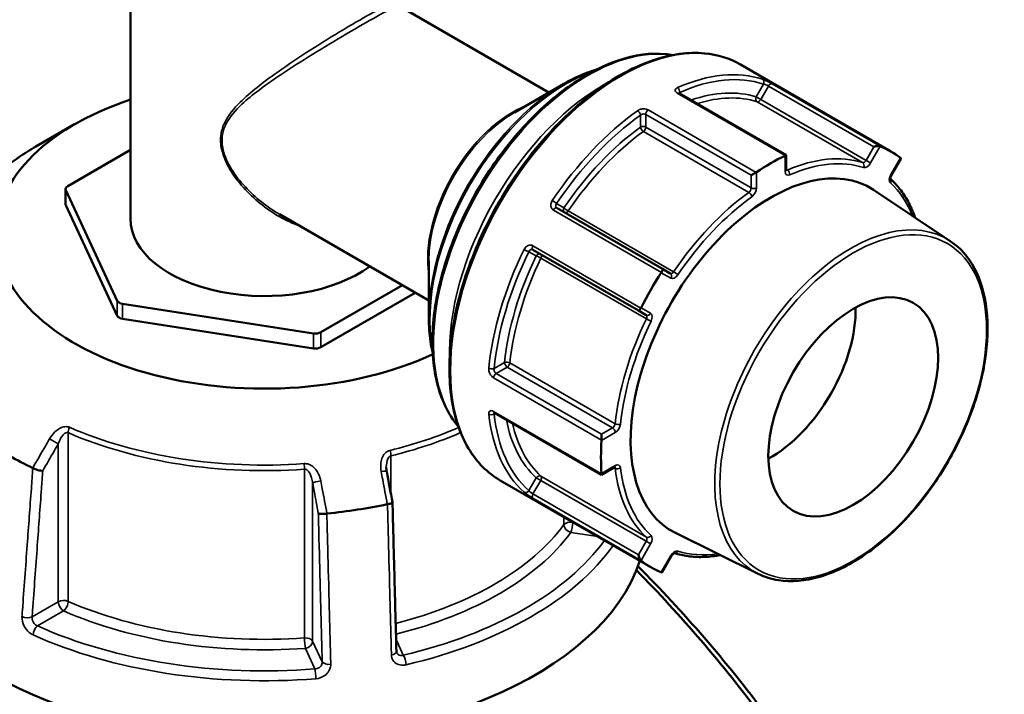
# Model space of a CAD drawing. Header units: millimetres. Extents: x 0 to 926, y 0 to 980.
# Tile 17 of 18: x 710 to 841, y 842 to 932. Entities that reach past the tile are written whole.
import ezdxf

# ---------------------------------------------------------------- set-up
doc = ezdxf.new("R2010")
doc.units = ezdxf.units.MM
doc.layers.add('Visible (ANSI)', color=7, linetype='Continuous', lineweight=50)
doc.layers.add('Visible Narrow (ANSI)', color=7, linetype='Continuous', lineweight=35)

msp = doc.modelspace()

# ---------------------------------------------------------------- linework, layer by layer
at = {"layer": 'Visible (ANSI)'}
for p, q in [((724.268, 937.13), (724.268, 905.521)), ((780.039, 922.348), (760.133, 933.84)), ((825.619, 914.507), (805.565, 926.085)), ((775.456, 919.702), (782.037, 923.501)), ((811.674, 914.014), (797.381, 922.266)), ((716.84, 918.115), (711.672, 915.131)), ((724.268, 914.689), (715.925, 909.872)), ((811.557, 913.946), (811.674, 914.014)), ((811.674, 912.035), (811.674, 914.014)), ((825.705, 911.356), (826.944, 913.502)), ((807.678, 911.707), (807.002, 911.317)), ((715.632, 907.463), (715.632, 909.463)), ((715.666, 909.314), (722.495, 894.599)), ((833.551, 902.546), (823.306, 909.371)), ((715.666, 907.313), (722.495, 892.599)), ((795.173, 898.829), (781.13, 906.937)), ((764.039, 894.635), (744.133, 906.127)), ((777.93, 901.395), (791.973, 893.287)), ((764.039, 899.926), (764.039, 892.327)), ((796.208, 898.232), (795.173, 898.829)), ((749.654, 890.398), (760.516, 896.669)), ((749.654, 888.397), (762.248, 895.668)), ((723.202, 894.191), (748.689, 890.248)), ((791.973, 893.287), (793.008, 892.689)), ((723.202, 892.191), (748.689, 888.248)), ((772.78, 879.656), (787.073, 871.404)), ((787.073, 876.799), (787.073, 876.019)), ((787.073, 871.404), (788.787, 872.393)), ((787.073, 871.54), (787.073, 871.404)), ((793.619, 859.081), (773.565, 870.659)), ((807.943, 858.193), (796.91, 863.652)), ((795.152, 858.436), (796.391, 860.582))]:
    msp.add_line(p, q, dxfattribs=at)
for centre, major_axis, ratio, start_param, end_param in [((742.118, 903.52), (-35.749, 0), 0.5773503, 5.2351943, 8.5331549), ((823.607, 914.957), (-0.651, -0.174), 0.3178372, 3.5351521, 5.0201288), ((809.619, 886.794), (16, 27.713), 0.5773503, 6.1987099, 6.3676607), ((809.619, 886.794), (16, 27.713), 0.5773503, 0.7009227, 0.8698736), ((826.307, 913.398), (0.651, 0.174), 0.3178372, 5.9754455, 6.5051056), ((809.619, 886.794), (-13.207, -22.876), 0.5773503, 3.1045263, 6.3202517), ((716.632, 909.463), (-1, 0), 0.5773503, 5.4977871, 6.5449847), ((716.632, 907.463), (-1, 0), 0.5773503, 0, 0.2617994), ((742.118, 905.521), (-17.85, 0), 0.5773503, 0, 2.4779282), ((809.619, 886.794), (16, 27.713), 0.5773503, 1.4863209, 1.6552718), ((794.923, 898.396), (0.25, 0.433), 0.2391463, 4.7982086, 6.2831853), ((723.461, 894.749), (-1, 0), 0.5773503, 0.2617994, 1.3089969), ((809.619, 886.794), (-8, -13.856), 0.5773503, 0.7570463, 2.3845464), ((723.461, 892.748), (-1, 0), 0.5773503, 0.2617994, 1.3089969), ((792.223, 893.72), (-0.25, -0.433), 0.2391463, 0, 1.4849767), ((748.947, 890.806), (-1, 0), 0.5773503, 1.3089969, 2.3561945), ((748.947, 888.806), (-1, 0), 0.5773503, 1.3089969, 2.3561945), ((742.118, 893.518), (-47.999, 0), 0.5773503, 0.6985938, 0.8722025), ((809.619, 886.794), (16, 27.713), 0.5773503, 2.2717191, 2.4406699), ((-2125.655, -2047.364), (-2409.457, 15580.337), 0.2116443, 4.8677793, 4.8680463), ((742.118, 893.518), (-47.999, 0), 0.5773503, 1.7457914, 1.9194001), ((742.118, 865.512), (51, 0), 0.5773503, 3.0796893, 6.0917036), ((792.223, 860.598), (0.174, -0.651), 0.3178372, 4.4046491, 5.8896259), ((809.619, 886.794), (-16, -27.713), 0.5773503, 6.1987099, 6.3676607), ((794.923, 859.04), (-0.174, 0.651), 0.3178372, 2.9196724, 3.4493325)]:
    msp.add_ellipse(centre, major_axis=major_axis, ratio=ratio, start_param=start_param, end_param=end_param, dxfattribs=at)
msp.add_ellipse((820.607, 880.45), major_axis=(8, 13.856), ratio=0.5773503, dxfattribs=at)
for points, knots in [([(767.977, 877.832), (767.567, 878.316), (767.191, 878.842), (765.829, 881.106), (765.134, 883.158), (764.432, 887.799), (764.438, 890.399), (765.157, 895.862), (765.872, 898.725), (767.933, 904.421), (769.278, 907.253), (772.463, 912.605), (774.301, 915.124), (778.291, 919.598), (780.441, 921.553), (784.844, 924.698), (787.097, 925.888), (791.48, 927.367), (793.611, 927.658), (795.909, 927.442), (796.237, 927.397), (796.559, 927.338)], [4.1310169, 4.1310169, 4.1310169, 4.1310169, 4.236488, 4.236488, 4.5530946, 4.5530946, 4.8754862, 4.8754862, 5.1982962, 5.1982962, 5.5206165, 5.5206165, 5.842752, 5.842752, 6.1651307, 6.1651307, 6.4879962, 6.4879962, 6.8100287, 6.8100287, 6.8645574, 6.8645574, 6.8645574, 6.8645574]), ([(773.565, 870.659), (771.858, 871.645), (770.421, 873.093), (768.213, 876.777), (767.453, 879.027), (766.69, 884.114), (766.699, 886.962), (767.491, 892.947), (768.276, 896.083), (770.537, 902.322), (772.012, 905.425), (775.503, 911.287), (777.519, 914.047), (781.89, 918.947), (784.245, 921.087), (789.067, 924.53), (791.533, 925.832), (796.328, 927.451), (798.659, 927.77), (802.533, 927.406), (804.142, 926.907), (805.565, 926.085)], [3.9269908, 3.9269908, 3.9269908, 3.9269908, 4.2373696, 4.2373696, 4.5543041, 4.5543041, 4.8764985, 4.8764985, 5.1990605, 5.1990605, 5.5211753, 5.5211753, 5.8431225, 5.8431225, 6.1652919, 6.1652919, 6.4879063, 6.4879063, 6.8097681, 6.8097681, 7.0685835, 7.0685835, 7.0685835, 7.0685835]), ([(782.037, 923.501), (782.986, 924.049), (783.937, 924.512), (785.382, 925.082), (785.882, 925.255), (786.379, 925.4)], [0, 0, 0, 0, 0.15707963, 0.15707963, 0.24079021, 0.24079021, 0.24079021, 0.24079021]), ([(797.381, 922.266), (797.362, 922.277), (797.347, 922.288), (797.325, 922.305), (797.318, 922.312), (797.314, 922.316), (797.313, 922.317), (797.313, 922.317)], [0, 0, 0, 0, 0.01571914, 0.01571914, 0.031438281, 0.031438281, 0.037901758, 0.037901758, 0.037901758, 0.037901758]), ([(711.672, 915.131), (710.883, 914.676), (710.123, 914.202), (708.667, 913.22), (707.97, 912.712), (706.644, 911.665), (706.015, 911.125), (704.827, 910.017), (704.269, 909.448), (703.228, 908.285), (702.745, 907.69), (702.301, 907.083)], [3.14159265, 3.14159265, 3.14159265, 3.14159265, 3.21871647, 3.21871647, 3.29584029, 3.29584029, 3.37296411, 3.37296411, 3.45008793, 3.45008793, 3.52721175, 3.52721175, 3.52721175, 3.52721175]), ([(811.684, 911.96), (811.684, 911.96), (811.683, 911.961), (811.682, 911.966), (811.679, 911.974), (811.676, 911.999), (811.674, 912.015), (811.674, 912.035)], [4.33190047, 4.33190047, 4.33190047, 4.33190047, 4.39822972, 4.39822972, 4.55530935, 4.55530935, 4.71238898, 4.71238898, 4.71238898, 4.71238898]), ([(825.575, 910.833), (825.575, 910.833), (825.575, 910.833), (825.574, 910.834), (825.571, 910.843), (825.566, 910.876), (825.564, 910.899), (825.567, 910.956), (825.571, 910.992), (825.587, 911.072), (825.599, 911.118), (825.635, 911.216), (825.657, 911.267), (825.691, 911.331), (825.698, 911.343), (825.705, 911.356)], [4.3319005, 4.3319005, 4.3319005, 4.3319005, 4.3415942, 4.3415942, 4.5585104, 4.5585104, 4.7576635, 4.7576635, 4.9678283, 4.9678283, 5.1951497, 5.1951497, 5.4369216, 5.4369216, 5.4977871, 5.4977871, 5.4977871, 5.4977871]), ([(828.858, 905.672), (828.829, 905.755), (828.799, 905.837), (828.522, 906.585), (828.237, 907.216), (827.592, 908.4), (827.233, 908.953), (826.449, 909.966), (826.026, 910.428), (825.571, 910.844)], [5.03854422, 5.03854422, 5.03854422, 5.03854422, 5.05165929, 5.05165929, 5.15851684, 5.15851684, 5.26537439, 5.26537439, 5.37061414, 5.37061414, 5.37061414, 5.37061414]), ([(833.551, 902.546), (834.867, 901.669), (835.957, 900.431), (837.604, 897.342), (838.147, 895.475), (838.623, 891.294), (838.545, 888.971), (837.772, 884.124), (837.076, 881.601), (835.142, 876.613), (833.904, 874.147), (831.011, 869.519), (829.357, 867.356), (825.794, 863.549), (823.886, 861.904), (820, 859.303), (818.023, 858.347), (814.199, 857.237), (812.35, 857.079), (809.695, 857.492), (808.784, 857.777), (807.943, 858.193)], [0.8224645, 0.8224645, 0.8224645, 0.8224645, 1.1307279, 1.1307279, 1.4480429, 1.4480429, 1.7709972, 1.7709972, 2.0941415, 2.0941415, 2.4167417, 2.4167417, 2.7391875, 2.7391875, 3.0619641, 3.0619641, 3.3852698, 3.3852698, 3.7071011, 3.7071011, 3.8899244, 3.8899244, 3.8899244, 3.8899244]), ([(764.565, 887.618), (764.443, 888.12), (764.342, 888.639), (764.113, 890.176), (764.039, 891.231), (764.039, 892.327)], [4.47159877, 4.47159877, 4.47159877, 4.47159877, 4.55530935, 4.55530935, 4.71238898, 4.71238898, 4.71238898, 4.71238898]), ([(772.702, 879.69), (772.702, 879.69), (772.703, 879.69), (772.709, 879.688), (772.718, 879.686), (772.744, 879.675), (772.761, 879.667), (772.78, 879.656)], [0.119602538, 0.119602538, 0.119602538, 0.119602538, 0.126067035, 0.126067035, 0.141786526, 0.141786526, 0.157506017, 0.157506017, 0.157506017, 0.157506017]), ([(712.593, 871.94), (712.592, 871.94), (712.591, 871.94), (712.505, 871.937), (712.406, 871.943), (712.186, 871.974), (712.068, 871.998), (711.824, 872.062), (711.701, 872.102), (711.468, 872.19), (711.362, 872.238), (711.268, 872.287)], [-0.15371258, -0.15371258, -0.15371258, -0.15371258, -0.15323729, -0.15323729, -0.11409168, -0.11409168, -0.07545593, -0.07545593, -0.03695789, -0.03695789, 0, 0, 0, 0]), ([(758.431, 871.831), (758.424, 871.867), (758.418, 871.903), (758.407, 871.974), (758.402, 872.009), (758.394, 872.08), (758.391, 872.116), (758.385, 872.186), (758.383, 872.221), (758.381, 872.291), (758.38, 872.326), (758.38, 872.36)], [0, 0, 0, 0, 0.014604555, 0.014604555, 0.02920911, 0.02920911, 0.043813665, 0.043813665, 0.05841822, 0.05841822, 0.073022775, 0.073022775, 0.073022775, 0.073022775]), ([(788.787, 872.393), (788.804, 872.403), (788.819, 872.41), (788.843, 872.42), (788.851, 872.422), (788.856, 872.423), (788.857, 872.423), (788.857, 872.423)], [0, 0, 0, 0, 0.15707963, 0.15707963, 0.31415927, 0.31415927, 0.38048852, 0.38048852, 0.38048852, 0.38048852]), ([(759.203, 867.743), (759.205, 867.733), (759.203, 867.722), (759.181, 867.685), (759.145, 867.657), (759.028, 867.601), (758.949, 867.573), (758.761, 867.521), (758.654, 867.497), (758.538, 867.477)], [-0.13081301, -0.13081301, -0.13081301, -0.13081301, -0.11409174, -0.11409174, -0.0754562, -0.0754562, -0.03695796, -0.03695796, 0, 0, 0, 0]), ([(759.725, 847.883), (759.69, 849.207), (759.655, 850.53), (759.586, 853.177), (759.551, 854.501), (759.481, 857.148), (759.447, 858.472), (759.377, 861.119), (759.342, 862.442), (759.273, 865.089), (759.238, 866.413), (759.203, 867.737)], [1.2046153, 1.2046153, 1.2046153, 1.2046153, 1.665167, 1.665167, 2.1257187, 2.1257187, 2.5862704, 2.5862704, 3.0468221, 3.0468221, 3.5073737, 3.5073737, 3.5073737, 3.5073737]), ([(750.45, 866.226), (750.329, 866.209), (750.206, 866.197), (749.963, 866.182), (749.846, 866.18), (749.638, 866.186), (749.548, 866.194), (749.404, 866.22), (749.352, 866.237), (749.32, 866.258), (749.32, 866.258), (749.319, 866.258)], [-0.15359504, -0.15359504, -0.15359504, -0.15359504, -0.11655084, -0.11655084, -0.07796278, -0.07796278, -0.03923704, -0.03923704, 0, 0, 0.00047627, 0.00047627, 0.00047627, 0.00047627]), ([(796.391, 860.582), (796.421, 860.633), (796.454, 860.682), (796.523, 860.77), (796.559, 860.808), (796.627, 860.871), (796.659, 860.896), (796.712, 860.93), (796.734, 860.941), (796.766, 860.954), (796.775, 860.956), (796.778, 860.956), (796.778, 860.957), (796.778, 860.957)], [5.4977871, 5.4977871, 5.4977871, 5.4977871, 5.7468389, 5.7468389, 5.9909499, 5.9909499, 6.221046, 6.221046, 6.4325585, 6.4325585, 6.6317891, 6.6317891, 6.6636738, 6.6636738, 6.6636738, 6.6636738]), ([(796.767, 860.954), (797.355, 860.768), (797.966, 860.633), (799.236, 860.461), (799.894, 860.426), (801.242, 860.46), (801.931, 860.528), (802.717, 860.662), (802.803, 860.677), (802.889, 860.693)], [2.48336749, 2.48336749, 2.48336749, 2.48336749, 2.58860725, 2.58860725, 2.6954648, 2.6954648, 2.80232235, 2.80232235, 2.81543742, 2.81543742, 2.81543742, 2.81543742]), ([(791.721, 858.667), (797.605, 852.711), (803.243, 846.137), (814.919, 830.462), (820.708, 821.142), (830.68, 801.484), (834.688, 791.128), (839.471, 772.908), (840.643, 764.906), (840.74, 757.629), (840.788, 753.99), (840.569, 750.532), (839.602, 744.056), (838.853, 741.037), (836.845, 735.507), (835.585, 732.996), (832.582, 728.537), (830.839, 726.59), (827.715, 723.975), (826.478, 723.111), (825.169, 722.355)], [-2.7267949, -2.7267949, -2.7267949, -2.7267949, -2.4640883, -2.4640883, -2.136153, -2.136153, -1.7810947, -1.7810947, -1.4793915, -1.4793915, -1.4793915, -1.32854, -1.32854, -1.1776884, -1.1776884, -1.0268368, -1.0268368, -0.8759852, -0.8759852, -0.7869333, -0.7869333, -0.7869333, -0.7869333]), ([(840.746, 758.436), (840.746, 758.808), (840.743, 759.182), (840.737, 759.558), (840.628, 766.701), (839.464, 774.551), (834.748, 792.409), (830.808, 802.551), (821.022, 821.789), (815.349, 830.903), (803.706, 846.508), (797.943, 853.18), (791.928, 859.188)], [1.463509, 1.463509, 1.463509, 1.463509, 1.4793915, 1.4793915, 1.4793915, 1.7810947, 1.7810947, 2.136153, 2.136153, 2.4640883, 2.4640883, 2.7376577, 2.7376577, 2.7376577, 2.7376577]), ([(759.763, 847.707), (759.759, 847.716), (759.755, 847.726), (759.747, 847.746), (759.744, 847.756), (759.738, 847.778), (759.735, 847.79), (759.731, 847.814), (759.729, 847.827), (759.726, 847.854), (759.725, 847.868), (759.725, 847.883)], [0.24445822, 0.24445822, 0.24445822, 0.24445822, 0.258529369, 0.258529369, 0.272600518, 0.272600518, 0.286671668, 0.286671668, 0.300742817, 0.300742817, 0.314813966, 0.314813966, 0.314813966, 0.314813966])]:
    msp.add_open_spline(points, degree=3, knots=knots, dxfattribs=at)
for points in [[(824.212, 915.188), (824.204, 915.191), (824.196, 915.194), (824.187, 915.198)], [(811.557, 913.946), (811.548, 913.941), (811.538, 913.936), (811.528, 913.931)], [(826.93, 913.614), (826.924, 913.619), (826.918, 913.624), (826.912, 913.629)], [(807.71, 911.727), (807.7, 911.72), (807.689, 911.713), (807.678, 911.707)], [(795.048, 898.374), (795.041, 898.361), (795.033, 898.349), (795.026, 898.337)], [(792.326, 893.661), (792.319, 893.648), (792.312, 893.636), (792.305, 893.623)], [(787.073, 876.019), (787.073, 876.006), (787.073, 875.993), (787.072, 875.981)], [(711.248, 872.297), (711.255, 872.294), (711.261, 872.291), (711.268, 872.287)], [(787.072, 871.572), (787.073, 871.561), (787.073, 871.55), (787.073, 871.54)], [(758.514, 867.473), (758.522, 867.474), (758.53, 867.476), (758.538, 867.477)], [(750.45, 866.226), (750.458, 866.227), (750.467, 866.228), (750.475, 866.229)], [(792.305, 859.976), (792.312, 859.97), (792.319, 859.965), (792.326, 859.96)], [(795.026, 858.401), (795.033, 858.398), (795.041, 858.395), (795.048, 858.392)]]:
    msp.add_open_spline(points, degree=3, dxfattribs=at)
at = {"layer": 'Visible Narrow (ANSI)'}
for p, q in [((808.659, 923.469), (807.676, 921.765)), ((808.279, 921.417), (809.314, 923.209)), ((809.314, 923.209), (823.357, 915.102)), ((824.187, 915.198), (809.792, 923.509)), ((797.162, 922.258), (811.557, 913.946)), ((797.485, 922.207), (797.485, 922.362)), ((808.279, 921.417), (807.676, 921.765)), ((822.322, 913.309), (808.279, 921.417)), ((807.678, 911.707), (793.283, 920.018)), ((807.812, 921.113), (821.856, 913.006)), ((792.252, 919.341), (792.252, 917.735)), ((792.959, 919.425), (807.002, 911.317)), ((792.959, 917.735), (792.959, 919.425)), ((807.002, 909.627), (792.959, 917.735)), ((792.65, 917.151), (806.693, 909.043)), ((823.357, 915.102), (822.322, 913.309)), ((822.926, 912.96), (824.212, 915.188)), ((811.528, 913.931), (811.528, 911.831)), ((826.912, 913.629), (825.626, 911.402)), ((811.837, 912.013), (811.674, 912.107)), ((822.926, 912.96), (822.322, 913.309)), ((807.002, 911.317), (807.002, 909.627)), ((807.71, 909.627), (807.71, 911.727)), ((825.705, 911.356), (825.626, 911.402)), ((715.666, 907.313), (715.666, 909.314)), ((782.061, 906.977), (781.078, 907.545)), ((780.652, 906.685), (795.048, 898.374)), ((796.675, 898.467), (782.632, 906.575)), ((792.305, 893.623), (777.91, 901.934)), ((777.378, 901.136), (778.361, 900.568)), ((778.994, 900.275), (793.037, 892.167)), ((795.026, 898.337), (796.312, 897.595)), ((722.495, 894.599), (722.495, 892.599)), ((723.202, 892.191), (723.202, 894.191)), ((793.612, 892.918), (792.326, 893.661)), ((748.689, 890.248), (748.689, 888.248)), ((749.654, 888.397), (749.654, 890.398)), ((774.14, 886.364), (772.749, 885.561)), ((788.888, 878.203), (774.845, 886.311)), ((773.03, 884.906), (774.494, 885.752)), ((787.073, 876.799), (773.03, 884.906)), ((774.494, 885.752), (788.537, 877.644)), ((772.678, 884.33), (787.073, 876.019)), ((787.073, 871.54), (772.678, 879.851)), ((772.749, 879.518), (772.884, 879.596)), ((715.973, 854.53), (715.973, 877.012)), ((787.072, 875.981), (788.891, 877.031)), ((788.537, 877.644), (787.073, 876.799)), ((714.662, 875.515), (714.662, 854.478)), ((758.991, 868.865), (758.991, 873.921)), ((747.472, 872.139), (747.472, 849.657)), ((788.891, 872.622), (787.072, 871.572)), ((788.725, 872.358), (788.888, 872.264)), ((748.562, 849.234), (748.562, 870.271)), ((778.361, 870.992), (777.378, 869.287)), ((777.93, 868.851), (778.965, 870.643)), ((778.361, 870.992), (778.965, 870.643)), ((778.965, 870.643), (793.008, 862.535)), ((793.037, 863.091), (778.994, 871.199)), ((791.973, 860.743), (777.93, 868.851)), ((777.91, 868.287), (792.305, 859.976)), ((782.05, 865.761), (782.05, 864.752)), ((782.971, 863.711), (786.562, 863.156)), ((793.008, 862.535), (791.973, 860.743)), ((792.326, 859.96), (793.612, 862.187)), ((793.008, 862.535), (793.612, 862.187)), ((796.312, 860.628), (795.026, 858.401)), ((796.312, 860.628), (796.391, 860.582)), ((714.662, 854.478), (711.174, 852.464)), ((711.904, 851.252), (715.37, 853.253)), ((749.839, 846.482), (748.562, 849.234)), ((760.648, 847.358), (759.684, 849.436)), ((747.596, 848.268), (748.864, 845.535))]:
    msp.add_line(p, q, dxfattribs=at)
for centre, major_axis, ratio, start_param, end_param in [((789.565, 898.372), (-16, -27.713), 0.5773503, 3.1415927, 6.2831853), ((785.323, 900.822), (-14.604, -25.294), 0.5773503, 3.3549144, 6.0698636), ((794.515, 895.514), (16, 27.713), 0.5773503, 0.1177321, 0.6676661), ((782.287, 902.574), (12.8, 22.17), 0.5773503, 0.5876518, 2.5539409), ((787.444, 899.597), (-14.604, -25.294), 0.5773503, 3.8826729, 5.542105), ((794.868, 895.31), (15.75, 27.28), 0.5773503, 0.1177321, 0.6676661), ((808.306, 923.673), (0.158, 0.474), 0.8108444, 4.5477781, 6.1185744), ((782.037, 902.719), (-12.727, -22.043), 0.5773503, 3.9269908, 5.4977871), ((797.131, 922.567), (0.202, -0.458), 0.6411694, 0.8516168, 2.4224132), ((794.868, 895.31), (14.773, 25.588), 0.5773503, 0.1255552, 0.5869794), ((809.564, 923.065), (0.25, 0.433), 0.5773503, 0.0858196, 1.5707963), ((797.131, 921.833), (0.25, 0.433), 0.5773503, 0, 0.6995786), ((795.222, 895.106), (14.523, 25.155), 0.5773503, 0.1255552, 0.5605744), ((808.029, 921.561), (-0.152, -0.476), 0.8100694, 4.5371106, 6.1079069), ((808.029, 921.561), (-0.25, -0.433), 0.5773503, 0.1255552, 1.5707963), ((775.206, 906.662), (-8, -13.856), 0.5773503, 3.7659182, 5.6588598), ((794.515, 895.514), (-16, -27.713), 0.5773503, 4.0447229, 4.5946569), ((791.899, 919.545), (-0.291, 0.407), 0.5055379, 3.8746644, 5.4454607), ((793.313, 919.629), (-0.25, -0.433), 0.5773503, 4.0128104, 5.4977871), ((775.456, 906.518), (8.073, 13.983), 0.5773503, 0.7853982, 2.3561945), ((794.868, 895.31), (15.75, 27.28), 0.5773503, 0.9031303, 1.4530642), ((794.868, 895.31), (-14.773, -25.588), 0.5773503, 4.052546, 4.5868338), ((792.606, 917.53), (-0.5, 0), 0.5773503, 3.9269908, 5.4977871), ((792.606, 917.53), (0.293, -0.405), 0.5005065, 3.8716227, 5.442419), ((792.606, 917.53), (0.25, 0.433), 0.5773503, 4.052546, 5.4977871), ((795.222, 895.106), (14.523, 25.155), 0.5773503, 0.9109534, 1.4452411), ((742.118, 897.553), (43.057, 0), 0.5773503, 2.3561945, 2.7418136), ((809.265, 886.998), (14.523, 25.155), 0.5773503, 0.1255552, 0.659843), ((811.174, 912.035), (0.5, 0), 0.5773503, 5.4977871, 6.2831853), ((809.619, 886.794), (14.273, 24.722), 0.5773503, 0.1255552, 0.659843), ((822.072, 913.453), (-0.25, -0.433), 0.5773503, 0.1255552, 1.5707963), ((821.639, 912.558), (0.152, 0.476), 0.8100694, 4.5371106, 6.1079069), ((822.426, 913.249), (-0.5, -0.866), 0.5773503, 0.1255552, 1.5707963), ((812.235, 912.24), (-0.5, -0.866), 0.5773503, 5.4977871, 6.9430283), ((811.881, 912.444), (-0.25, -0.433), 0.5773503, 0.1679057, 0.659843), ((811.793, 911.583), (0.198, -0.459), 0.6451046, 0.8565709, 2.4273672), ((826.126, 911.113), (-0.5, -0.866), 0.5773503, 4.712389, 6.1576301), ((825.214, 910.494), (0.337, 0.37), 0.8100694, 4.8876674, 6.2078083), ((806.649, 909.423), (-0.25, -0.433), 0.5773503, 0.9109534, 2.3561945), ((807.356, 909.831), (0.5, 0), 0.5773503, 3.9269908, 5.4977871), ((807.002, 909.219), (0.5, 0.866), 0.5773503, 4.052546, 5.4977871), ((809.619, 886.794), (14.273, 24.722), 0.5773503, 5.8571648, 6.1576301), ((809.265, 886.998), (-14.523, -25.155), 0.5773503, 4.052546, 4.5868338), ((809.619, 886.794), (14.273, 24.722), 0.5773503, 0.9109534, 1.4452411), ((806.737, 908.664), (-0.293, 0.405), 0.5005065, 3.8716227, 5.442419), ((780.724, 907.749), (0.415, -0.279), 0.0959059, 0.6187581, 2.1895544), ((780.88, 906.504), (0.25, 0.433), 0.5773503, 0, 1.4849767), ((782.415, 906.773), (-0.25, -0.433), 0.8164966, 4.712389, 6.2831853), ((782.415, 906.773), (-0.414, 0.281), 0.1022463, 0.61921, 2.1900064), ((782.415, 906.773), (-0.25, -0.433), 0.5773503, 0, 1.4452411), ((820.272, 880.643), (12.812, 22.192), 0.5773503, 6.2461189, 9.4618443), ((778.18, 901.828), (-0.25, -0.433), 0.5773503, 4.7982086, 6.2831853), ((794.515, 895.514), (-16, -27.713), 0.5773503, 4.8301211, 5.380055), ((794.868, 895.31), (15.75, 27.28), 0.5773503, 1.6885284, 2.2384624), ((794.868, 895.31), (-14.773, -25.588), 0.5773503, 4.8379442, 5.3722319), ((795.222, 895.106), (14.523, 25.155), 0.5773503, 1.6963515, 2.2306393), ((777.024, 901.34), (-0.449, 0.22), 0.0959059, 0.9520382, 2.5228346), ((778.715, 900.364), (0.25, 0.433), 0.8164966, 0, 1.5707963), ((778.715, 900.364), (0.45, -0.218), 0.1022463, 0.9515863, 2.5223826), ((778.715, 900.364), (0.25, 0.433), 0.5773503, 4.8379442, 6.2831853), ((796.458, 898.665), (-0.25, -0.433), 0.5773503, 0, 1.4452411), ((795.958, 897.799), (0.25, 0.433), 0.8164966, 4.712389, 6.2831853), ((796.812, 898.461), (-0.5, -0.866), 0.5773503, 0, 1.4452411), ((796.892, 898.27), (0.414, -0.281), 0.1022463, 0.61921, 2.1900064), ((793.258, 893.122), (-0.25, -0.433), 0.8164966, 0, 1.5707963), ((792.758, 892.256), (0.25, 0.433), 0.5773503, 4.8379442, 6.2831853), ((793.112, 892.052), (0.5, 0.866), 0.5773503, 4.8379442, 6.2831853), ((809.265, 886.998), (-14.523, -25.155), 0.5773503, 4.8379442, 5.3722319), ((809.619, 886.794), (14.273, 24.722), 0.5773503, 1.6963515, 2.2306393), ((793.317, 892.078), (-0.45, 0.218), 0.1022463, 0.9515863, 2.5223826), ((774.494, 886.16), (-0.497, 0.051), 0.5005065, 3.982359, 5.5531553), ((774.494, 886.16), (0.25, -0.433), 0.5773503, 3.9269908, 5.4977871), ((774.494, 886.16), (0.25, 0.433), 0.5773503, 3.9269908, 5.3722319), ((772.395, 885.765), (0.498, -0.048), 0.5055379, 3.9793173, 5.5501136), ((773.03, 884.498), (-0.25, -0.433), 0.5773503, 3.9269908, 5.4119676), ((772.395, 879.723), (-0.497, -0.054), 0.6411694, 0.7191795, 2.2899758), ((794.515, 895.514), (-16, -27.713), 0.5773503, 5.6155193, 6.1654532), ((773.03, 880.089), (-0.25, -0.433), 0.5773503, 5.5836067, 6.2831853), ((794.868, 895.31), (-15.75, -27.28), 0.5773503, 5.6155193, 6.1654532), ((794.868, 895.31), (-14.773, -25.588), 0.5773503, 5.696206, 6.1576301), ((795.222, 895.106), (-14.523, -25.155), 0.5773503, 5.7226109, 6.1576301), ((788.537, 878.052), (-0.25, -0.433), 0.5773503, 0.7853982, 2.2306393), ((789.239, 878.355), (0.497, -0.051), 0.5005065, 3.982359, 5.5531553), ((788.891, 877.848), (0.5, 0.866), 0.5773503, 3.9269908, 5.3722319), ((716.576, 877.473), (-0.4, -0.916), 0.492453, 4.6522942, 5.4376924), ((742.118, 896.976), (43.35, 0), 0.5773503, 4.0649705, 4.8362087), ((742.118, 897.553), (-43.057, 0), 0.5773503, 0.9233778, 1.694616), ((742.118, 897.553), (-43.057, 0), 0.5773503, 1.9705754, 2.2163906), ((742.118, 896.976), (43.35, 0), 0.5773503, 5.112168, 5.3603622), ((788.537, 877.235), (-0.25, 0.433), 0.5773503, 3.9269908, 5.4977871), ((713.955, 875.924), (-0.865, 0.501), 0.0017704, 3.7570734, 5.2621112), ((758.602, 874.453), (0.237, -0.972), 0.3177926, 0.9161026, 1.7015008), ((747.349, 872.712), (-0.072, 0.997), 0.1008402, 4.0932818, 4.8786799), ((788.891, 871.806), (0.5, 0.866), 0.5773503, 5.6233424, 7.0685835), ((757.448, 871.646), (0.983, 0.186), 0.1515234, 0, 1.2895813), ((788.537, 872.826), (0.25, -0.433), 0.5773503, 0, 0.7853982), ((788.537, 872.01), (0.25, 0.433), 0.5773503, 5.6233424, 6.1152796), ((789.239, 872.517), (-0.497, -0.058), 0.6451046, 0.7142255, 2.2850218), ((809.265, 886.998), (-14.523, -25.155), 0.5773503, 5.6233424, 6.1576301), ((809.619, 886.794), (-14.273, -24.722), 0.5773503, 5.6233424, 6.1576301), ((749.528, 870.421), (-0.983, -0.186), 0.1515234, 4.562691, 6.0677288), ((778.715, 870.788), (0.337, 0.37), 0.8100694, 0.1752784, 1.7460747), ((778.715, 870.788), (0.25, 0.433), 0.5773503, 4.712389, 6.1576301), ((777.024, 869.492), (-0.332, -0.374), 0.8108444, 0.1646109, 1.7354072), ((778.18, 868.706), (-0.25, -0.433), 0.5773503, 4.712389, 6.1973657), ((782.971, 864.528), (-1, 0), 0.5773503, 4.4651094, 5.8834062), ((782.971, 864.528), (0.153, 0.988), 0.2113249, 3.773507, 5.3369755), ((742.118, 874.494), (-43.35, 0), 0.5773503, 1.9865673, 2.7418136), ((742.118, 873.677), (44.35, 0), 0.5773503, 5.1191525, 5.8834062), ((782.971, 864.528), (0.807, -0.591), 0.7521134, 3.6447682, 5.2155645), ((742.118, 873.677), (-49.209, 0), 0.5773503, 1.956877, 2.7424964), ((792.758, 862.68), (0.25, 0.433), 0.5773503, 4.712389, 6.1576301), ((793.317, 863.503), (-0.337, -0.37), 0.8100694, 0.1752784, 1.7460747), ((793.112, 862.476), (0.5, 0.866), 0.5773503, 4.712389, 6.1576301), ((742.118, 872.932), (50.205, 0), 0.5773503, 5.0984697, 5.8956747), ((796.812, 860.339), (0.5, 0.866), 0.5773503, 0.1255552, 1.5707963), ((796.892, 861.439), (-0.152, -0.476), 0.8100694, 0.075377, 1.3955179), ((809.619, 886.794), (-14.273, -24.722), 0.5773503, 0.1255552, 0.4260205), ((715.37, 854.07), (-1, 0), 0.5773503, 4.0649705, 5.4977871), ((715.37, 854.07), (0.5, -0.866), 0.5773503, 3.9269908, 5.4977871), ((715.37, 854.07), (0.4, 0.916), 0.492453, 3.866896, 5.4376924), ((742.118, 874.494), (-43.35, 0), 0.5773503, 0.9233778, 1.694616), ((742.118, 873.677), (44.35, 0), 0.5773503, 4.0649705, 4.8362087), ((710.467, 852.872), (0.997, -0.073), 0.524643, 4.0504992, 5.5379013), ((711.904, 850.436), (-0.41, -0.912), 0.5013279, 3.8721145, 5.3556444), ((742.118, 873.677), (-49.209, 0), 0.5773503, 0.9096795, 1.7083144), ((742.118, 872.932), (50.205, 0), 0.5773503, 4.0512721, 4.8499071), ((747.596, 849.084), (1, 0), 0.5773503, 0.2617994, 1.694616), ((747.596, 849.084), (0.072, -0.997), 0.1008402, 4.0932818, 5.6640781), ((747.596, 849.084), (0.907, 0.421), 0.7886751, 4.3615096, 5.9323059), ((758.725, 847.857), (1, 0.026), 0.5061606, 5.0433355, 6.2831853), ((750.804, 846.632), (-1, -0.026), 0.5061606, 0.2475523, 1.7349544), ((760.648, 846.541), (0.228, -0.974), 0.3074604, 1.0061095, 2.4896394), ((748.864, 844.718), (-0.08, 0.997), 0.1119295, 4.1796972, 5.663227)]:
    msp.add_ellipse(centre, major_axis=major_axis, ratio=ratio, start_param=start_param, end_param=end_param, dxfattribs=at)
msp.add_ellipse((820.607, 880.45), major_axis=(12.563, 21.759), ratio=0.5773503, dxfattribs=at)
for points, knots in [([(759.968, 934.09), (759.968, 934.177), (759.948, 934.241), (759.767, 934.421), (759.397, 934.352), (758.116, 933.801), (757.293, 933.382), (755.095, 932.167), (753.679, 931.342), (750.707, 929.545), (749.175, 928.59), (746.218, 926.677), (744.789, 925.718), (742.648, 924.186), (741.879, 923.612), (740.341, 922.387), (739.581, 921.733), (738.063, 920.221), (737.332, 919.349), (736.614, 917.875), (736.442, 917.366), (736.248, 916.156), (736.281, 915.441), (736.65, 913.831), (737.047, 912.945), (738.056, 911.247), (738.675, 910.434), (740.73, 908.139), (742.354, 906.827), (744.961, 905.334), (745.863, 904.916), (746.78, 904.599)], [-9.5784587, -9.5784587, -9.5784587, -9.5784587, -9.3853181, -9.3853181, -8.783113, -8.783113, -8.2745459, -8.2745459, -7.721308, -7.721308, -7.2005067, -7.2005067, -6.695816, -6.695816, -6.3960486, -6.3960486, -6.0632765, -6.0632765, -5.6584596, -5.6584596, -5.4632313, -5.4632313, -5.2195529, -5.2195529, -4.9151438, -4.9151438, -4.6008479, -4.6008479, -3.9603997, -3.9603997, -3.6395192, -3.6395192, -3.6395192, -3.6395192]), ([(744.133, 906.127), (742.475, 907.084), (740.922, 908.319), (738.905, 910.497), (738.277, 911.294), (737.251, 912.957), (736.847, 913.823), (736.471, 915.39), (736.438, 916.084), (736.635, 917.254), (736.81, 917.745), (737.54, 919.162), (738.283, 919.996), (739.824, 921.442), (740.596, 922.066), (742.154, 923.239), (742.932, 923.788), (745.098, 925.259), (746.54, 926.182), (749.519, 928.035), (751.059, 928.965), (754.037, 930.731), (755.45, 931.55), (757.631, 932.779), (758.441, 933.215), (759.659, 933.803), (760.005, 933.914), (760.133, 933.84)], [3.9918819, 3.9918819, 3.9918819, 3.9918819, 4.6008479, 4.6008479, 4.9151438, 4.9151438, 5.2195529, 5.2195529, 5.4632313, 5.4632313, 5.6584596, 5.6584596, 6.0632765, 6.0632765, 6.3960486, 6.3960486, 6.695816, 6.695816, 7.2005067, 7.2005067, 7.721308, 7.721308, 8.2745459, 8.2745459, 8.783113, 8.783113, 9.3600345, 9.3600345, 9.3600345, 9.3600345]), ([(809.792, 923.509), (809.756, 923.529), (809.718, 923.551), (809.513, 923.665), (809.319, 923.767), (808.986, 923.93), (808.846, 923.994), (808.65, 924.076), (808.582, 924.101), (808.525, 924.12)], [-0.1575067, -0.1575067, -0.1575067, -0.1575067, -0.14229049, -0.14229049, -0.07905027, -0.07905027, -0.03040395, -0.03040395, 0, 0, 0, 0]), ([(797.173, 922.996), (797.143, 922.983), (797.115, 922.968), (796.979, 922.888), (796.907, 922.805), (796.863, 922.645), (796.872, 922.571), (796.936, 922.446), (796.98, 922.393), (797.074, 922.313), (797.115, 922.284), (797.162, 922.258)], [-0.15750537, -0.15750537, -0.15750537, -0.15750537, -0.14489859, -0.14489859, -0.09183714, -0.09183714, -0.05102063, -0.05102063, -0.01962332, -0.01962332, 0, 0, 0, 0]), ([(808.659, 923.469), (808.691, 923.465), (808.727, 923.457), (808.831, 923.429), (808.904, 923.403), (809.075, 923.333), (809.174, 923.286), (809.277, 923.23), (809.296, 923.22), (809.314, 923.209)], [0, 0, 0, 0, 0.03040395, 0.03040395, 0.07905027, 0.07905027, 0.14229049, 0.14229049, 0.1575067, 0.1575067, 0.1575067, 0.1575067]), ([(797.357, 922.281), (797.375, 922.307), (797.404, 922.33), (797.456, 922.353), (797.47, 922.358), (797.485, 922.362)], [0.106387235, 0.106387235, 0.106387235, 0.106387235, 0.144898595, 0.144898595, 0.157505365, 0.157505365, 0.157505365, 0.157505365]), ([(793.283, 920.018), (793.124, 920.11), (792.91, 920.163), (792.501, 920.168), (792.31, 920.137), (792.036, 920.036), (791.94, 919.986), (791.857, 919.927)], [-0.15750602, -0.15750602, -0.15750602, -0.15750602, -0.09025498, -0.09025498, -0.03471345, -0.03471345, 0, 0, 0, 0]), ([(792.252, 919.341), (792.293, 919.376), (792.341, 919.406), (792.476, 919.467), (792.57, 919.489), (792.773, 919.495), (792.88, 919.471), (792.959, 919.425)], [0, 0, 0, 0, 0.03471345, 0.03471345, 0.09025498, 0.09025498, 0.15750602, 0.15750602, 0.15750602, 0.15750602]), ([(780.505, 907.943), (780.484, 907.911), (780.464, 907.879), (780.36, 907.688), (780.312, 907.515), (780.306, 907.224), (780.329, 907.103), (780.412, 906.915), (780.462, 906.842), (780.563, 906.745), (780.606, 906.712), (780.652, 906.685)], [-0.1575053, -0.1575053, -0.1575053, -0.1575053, -0.14610875, -0.14610875, -0.09260413, -0.09260413, -0.05144674, -0.05144674, -0.01978721, -0.01978721, 0, 0, 0, 0]), ([(781.13, 906.937), (781.107, 906.951), (781.085, 906.967), (781.036, 907.015), (781.011, 907.051), (780.972, 907.142), (780.962, 907.201), (780.97, 907.341), (780.998, 907.424), (781.055, 907.514), (781.066, 907.53), (781.078, 907.545)], [0, 0, 0, 0, 0.01978721, 0.01978721, 0.05144674, 0.05144674, 0.09260413, 0.09260413, 0.14610875, 0.14610875, 0.1575053, 0.1575053, 0.1575053, 0.1575053]), ([(777.91, 901.934), (777.874, 901.955), (777.836, 901.972), (777.635, 902.042), (777.449, 902.032), (777.142, 901.901), (777.016, 901.807), (776.848, 901.611), (776.791, 901.525), (776.746, 901.433)], [-0.1575067, -0.1575067, -0.1575067, -0.1575067, -0.14229049, -0.14229049, -0.07905027, -0.07905027, -0.03040395, -0.03040395, 0, 0, 0, 0]), ([(777.378, 901.136), (777.397, 901.183), (777.422, 901.227), (777.498, 901.327), (777.557, 901.376), (777.703, 901.443), (777.794, 901.448), (777.893, 901.414), (777.912, 901.405), (777.93, 901.395)], [0, 0, 0, 0, 0.03040395, 0.03040395, 0.07905027, 0.07905027, 0.14229049, 0.14229049, 0.1575067, 0.1575067, 0.1575067, 0.1575067]), ([(772.044, 885.61), (772.041, 885.573), (772.039, 885.536), (772.04, 885.335), (772.077, 885.16), (772.193, 884.867), (772.261, 884.745), (772.402, 884.558), (772.47, 884.486), (772.586, 884.389), (772.632, 884.357), (772.678, 884.33)], [-0.15750537, -0.15750537, -0.15750537, -0.15750537, -0.14489859, -0.14489859, -0.09183714, -0.09183714, -0.05102063, -0.05102063, -0.01962332, -0.01962332, 0, 0, 0, 0]), ([(773.03, 884.906), (773.007, 884.92), (772.984, 884.936), (772.927, 884.985), (772.894, 885.021), (772.828, 885.116), (772.797, 885.178), (772.747, 885.328), (772.735, 885.418), (772.743, 885.522), (772.745, 885.541), (772.749, 885.561)], [0, 0, 0, 0, 0.01962332, 0.01962332, 0.05102063, 0.05102063, 0.09183714, 0.09183714, 0.14489859, 0.14489859, 0.15750537, 0.15750537, 0.15750537, 0.15750537]), ([(772.678, 879.851), (772.519, 879.942), (772.366, 879.971), (772.157, 879.901), (772.089, 879.823), (772.039, 879.643), (772.034, 879.562), (772.044, 879.472)], [-0.15750602, -0.15750602, -0.15750602, -0.15750602, -0.09025498, -0.09025498, -0.03471345, -0.03471345, 0, 0, 0, 0]), ([(772.749, 879.518), (772.739, 879.56), (772.737, 879.597), (772.745, 879.644), (772.75, 879.657), (772.756, 879.669)], [0, 0, 0, 0, 0.034713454, 0.034713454, 0.051116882, 0.051116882, 0.051116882, 0.051116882]), ([(716.149, 877.725), (715.962, 877.806), (715.751, 877.833), (715.058, 877.759), (714.596, 877.471), (713.94, 876.84), (713.7, 876.525), (713.504, 876.187)], [-0.34541645, -0.34541645, -0.34541645, -0.34541645, -0.27620858, -0.27620858, -0.11734182, -0.11734182, 0, 0, 0, 0]), ([(714.662, 875.515), (714.76, 875.797), (714.88, 876.067), (715.206, 876.629), (715.435, 876.907), (715.777, 877.047), (715.881, 877.053), (715.973, 877.012)], [0, 0, 0, 0, 0.11734182, 0.11734182, 0.27620858, 0.27620858, 0.34541645, 0.34541645, 0.34541645, 0.34541645]), ([(713.504, 876.187), (713.319, 875.868), (713.134, 875.55), (712.95, 875.231), (712.382, 874.254), (711.815, 873.275), (711.248, 872.297)], [-0.97913562, -0.97913562, -0.97913562, -0.97913562, -0.86870447, -0.86870447, -0.86870447, -0.52954924, -0.52954924, -0.52954924, -0.52954924]), ([(712.593, 871.94), (713.098, 872.813), (713.604, 873.687), (714.109, 874.56), (714.294, 874.878), (714.478, 875.197), (714.662, 875.515)], [0.56601548, 0.56601548, 0.56601548, 0.56601548, 0.86870447, 0.86870447, 0.86870447, 0.97913562, 0.97913562, 0.97913562, 0.97913562]), ([(758.877, 874.654), (758.676, 874.605), (758.49, 874.507), (757.934, 874.039), (757.727, 873.515), (757.606, 872.609), (757.622, 872.22), (757.694, 871.84)], [-0.34541684, -0.34541684, -0.34541684, -0.34541684, -0.28109054, -0.28109054, -0.11734182, -0.11734182, 0, 0, 0, 0]), ([(749.646, 870.595), (749.589, 870.9), (749.494, 871.198), (749.253, 871.712), (749.118, 871.932), (748.845, 872.264), (748.723, 872.387), (748.44, 872.611), (748.278, 872.709), (747.973, 872.829), (747.836, 872.864), (747.611, 872.889), (747.523, 872.891), (747.436, 872.885)], [-0.34541603, -0.34541603, -0.34541603, -0.34541603, -0.25141662, -0.25141662, -0.17445287, -0.17445287, -0.12288915, -0.12288915, -0.06721438, -0.06721438, -0.02585168, -0.02585168, 0, 0, 0, 0]), ([(758.38, 872.36), (758.38, 872.474), (758.384, 872.587), (758.427, 873.106), (758.528, 873.504), (758.801, 873.833), (758.892, 873.897), (758.991, 873.921)], [0.07302277, 0.07302277, 0.07302277, 0.07302277, 0.11734182, 0.11734182, 0.28109054, 0.28109054, 0.34541684, 0.34541684, 0.34541684, 0.34541684]), ([(711.268, 872.287), (711.202, 871.383), (711.136, 870.479), (710.886, 867.065), (710.703, 864.556), (710.52, 862.046), (710.308, 859.138), (710.096, 856.229), (709.863, 853.049), (709.844, 852.776), (709.824, 852.504)], [-3.5347812, -3.5347812, -3.5347812, -3.5347812, -3.215225, -3.215225, -2.3285299, -2.3285299, -2.3285299, -1.3008619, -1.3008619, -1.2046153, -1.2046153, -1.2046153, -1.2046153]), ([(711.174, 852.464), (711.194, 852.736), (711.214, 853.009), (711.445, 856.19), (711.657, 859.098), (711.869, 862.007), (712.052, 864.516), (712.235, 867.026), (712.476, 870.337), (712.534, 871.139), (712.593, 871.94)], [1.2046153, 1.2046153, 1.2046153, 1.2046153, 1.3008619, 1.3008619, 2.3285299, 2.3285299, 2.3285299, 3.215225, 3.215225, 3.4984336, 3.4984336, 3.4984336, 3.4984336]), ([(747.472, 872.139), (747.515, 872.142), (747.558, 872.139), (747.669, 872.114), (747.736, 872.083), (747.886, 871.981), (747.966, 871.899), (748.105, 871.714), (748.166, 871.614), (748.3, 871.344), (748.367, 871.166), (748.486, 870.753), (748.533, 870.514), (748.562, 870.271)], [0, 0, 0, 0, 0.02585168, 0.02585168, 0.06721438, 0.06721438, 0.12288915, 0.12288915, 0.17445287, 0.17445287, 0.25141662, 0.25141662, 0.34541603, 0.34541603, 0.34541603, 0.34541603]), ([(757.694, 871.84), (757.761, 871.483), (757.828, 871.125), (757.895, 870.768), (758.102, 869.669), (758.308, 868.571), (758.514, 867.473)], [-2.9717419, -2.9717419, -2.9717419, -2.9717419, -2.86130766, -2.86130766, -2.86130766, -2.52215552, -2.52215552, -2.52215552, -2.52215552]), ([(748.562, 870.271), (748.629, 869.913), (748.697, 869.556), (748.764, 869.198), (748.949, 868.218), (749.134, 867.238), (749.319, 866.258)], [1.52956, 1.52956, 1.52956, 1.52956, 1.64002566, 1.64002566, 1.64002566, 1.94268014, 1.94268014, 1.94268014, 1.94268014]), ([(750.475, 866.229), (750.267, 867.327), (750.058, 868.425), (749.85, 869.523), (749.782, 869.88), (749.714, 870.238), (749.646, 870.595)], [-1.97914638, -1.97914638, -1.97914638, -1.97914638, -1.64002566, -1.64002566, -1.64002566, -1.52956, -1.52956, -1.52956, -1.52956]), ([(776.746, 869.078), (776.763, 869.063), (776.782, 869.048), (776.895, 868.954), (777.02, 868.86), (777.269, 868.687), (777.386, 868.61), (777.591, 868.479), (777.679, 868.424), (777.813, 868.343), (777.863, 868.314), (777.91, 868.287)], [-0.1575053, -0.1575053, -0.1575053, -0.1575053, -0.14610875, -0.14610875, -0.09260413, -0.09260413, -0.05144674, -0.05144674, -0.01978721, -0.01978721, 0, 0, 0, 0]), ([(777.93, 868.851), (777.907, 868.864), (777.882, 868.879), (777.816, 868.921), (777.773, 868.949), (777.673, 869.019), (777.617, 869.061), (777.5, 869.157), (777.442, 869.211), (777.393, 869.268), (777.385, 869.278), (777.378, 869.287)], [0, 0, 0, 0, 0.01978721, 0.01978721, 0.05144674, 0.05144674, 0.09260413, 0.09260413, 0.14610875, 0.14610875, 0.1575053, 0.1575053, 0.1575053, 0.1575053]), ([(758.538, 867.477), (758.562, 866.559), (758.586, 865.64), (758.677, 862.174), (758.743, 859.625), (758.81, 857.077), (758.887, 854.124), (758.964, 851.17), (759.048, 847.94), (759.055, 847.664), (759.062, 847.387)], [-3.5347812, -3.5347812, -3.5347812, -3.5347812, -3.2152251, -3.2152251, -2.32853, -2.32853, -2.32853, -1.300862, -1.300862, -1.2046153, -1.2046153, -1.2046153, -1.2046153]), ([(749.319, 866.258), (749.341, 865.445), (749.362, 864.631), (749.45, 861.269), (749.517, 858.72), (749.584, 856.172), (749.662, 853.219), (749.739, 850.265), (749.824, 847.036), (749.831, 846.759), (749.839, 846.482)], [0.6034865, 0.6034865, 0.6034865, 0.6034865, 0.8866951, 0.8866951, 1.7733902, 1.7733902, 1.7733902, 2.8010582, 2.8010582, 2.8973048, 2.8973048, 2.8973048, 2.8973048]), ([(750.981, 846.137), (750.974, 846.413), (750.966, 846.69), (750.881, 849.92), (750.803, 852.873), (750.725, 855.826), (750.657, 858.375), (750.59, 860.923), (750.498, 864.389), (750.474, 865.308), (750.45, 866.226)], [-2.8973048, -2.8973048, -2.8973048, -2.8973048, -2.8010582, -2.8010582, -1.7733902, -1.7733902, -1.7733902, -0.8866951, -0.8866951, -0.5671389, -0.5671389, -0.5671389, -0.5671389]), ([(709.824, 852.504), (709.794, 852.103), (709.9, 851.635), (710.286, 850.896), (710.514, 850.606), (710.938, 850.246), (711.114, 850.133), (711.293, 850.053)], [-0.31481287, -0.31481287, -0.31481287, -0.31481287, -0.1729885, -0.1729885, -0.06653404, -0.06653404, 0, 0, 0, 0]), ([(711.904, 851.252), (711.807, 851.286), (711.713, 851.337), (711.489, 851.506), (711.373, 851.647), (711.186, 852.016), (711.145, 852.255), (711.174, 852.464)], [0, 0, 0, 0, 0.06653404, 0.06653404, 0.1729885, 0.1729885, 0.31481287, 0.31481287, 0.31481287, 0.31481287]), ([(749.839, 846.482), (749.842, 846.422), (749.838, 846.361), (749.811, 846.205), (749.778, 846.11), (749.665, 845.91), (749.575, 845.809), (749.297, 845.606), (749.083, 845.537), (748.864, 845.535)], [0, 0, 0, 0, 0.03986256, 0.03986256, 0.10364264, 0.10364264, 0.18655676, 0.18655676, 0.31481094, 0.31481094, 0.31481094, 0.31481094]), ([(759.062, 847.387), (759.069, 847.137), (759.137, 846.899), (759.403, 846.46), (759.622, 846.272), (760.092, 846.069), (760.324, 846.023), (760.716, 846.025), (760.87, 846.044), (761.024, 846.08)], [-0.31481397, -0.31481397, -0.31481397, -0.31481397, -0.2278058, -0.2278058, -0.12655878, -0.12655878, -0.04867645, -0.04867645, 0, 0, 0, 0]), ([(760.648, 847.358), (760.576, 847.335), (760.503, 847.321), (760.315, 847.31), (760.204, 847.329), (759.975, 847.427), (759.868, 847.522), (759.784, 847.665), (759.773, 847.686), (759.763, 847.707)], [0, 0, 0, 0, 0.04867645, 0.04867645, 0.12655878, 0.12655878, 0.2278058, 0.2278058, 0.24445822, 0.24445822, 0.24445822, 0.24445822]), ([(749.001, 844.22), (749.433, 844.254), (749.861, 844.413), (750.423, 844.831), (750.607, 845.032), (750.842, 845.425), (750.913, 845.607), (750.974, 845.906), (750.984, 846.022), (750.981, 846.137)], [-0.31481094, -0.31481094, -0.31481094, -0.31481094, -0.18655676, -0.18655676, -0.10364264, -0.10364264, -0.03986256, -0.03986256, 0, 0, 0, 0])]:
    msp.add_open_spline(points, degree=3, knots=knots, dxfattribs=at)

doc.saveas('drawing.dxf')
